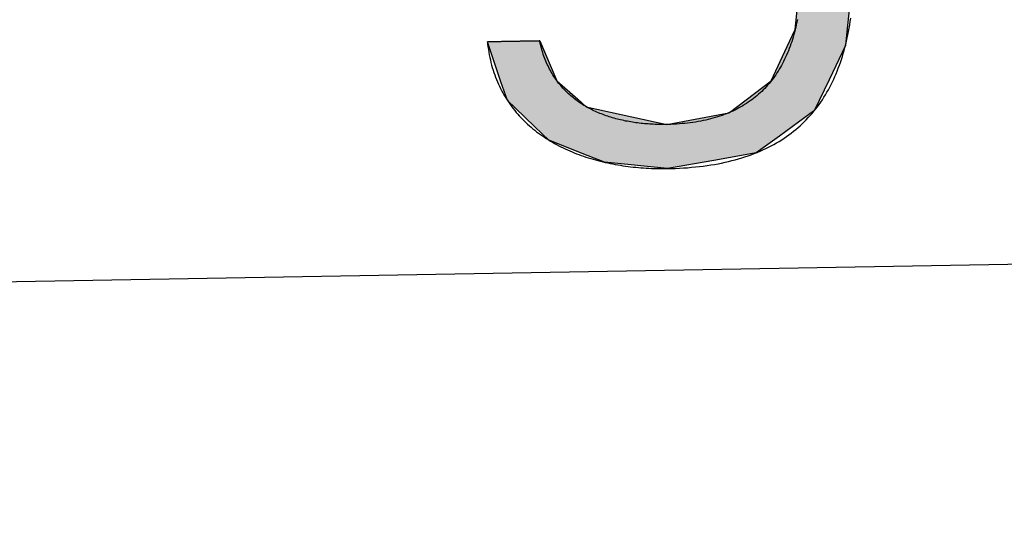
# Model space of a CAD drawing. Extents: x 1073 to 6773, y 5891 to 11716.
# Tile 18 of 45: x 3528 to 3649, y 7998 to 8060. Entities that reach past the tile are written whole.
import ezdxf

# ---------------------------------------------------------------- set-up
doc = ezdxf.new("R2010")
doc.units = 0
doc.layers.get('0').update_dxf_attribs({"linetype": 'CONTINUOUS'})
doc.layers.add('LOGO', color=7, linetype='CONTINUOUS')

# ---------------------------------------------------------------- blocks, each defined once
blk = doc.blocks.new('*U26')
at = {"layer": 'LOGO', "color": 30, "linetype": 'CONTINUOUS'}
for p, q in [((69.862, 7.472), (70.736, 7.654)), ((70.736, 7.654), (71.316, 7.774)), ((71.316, 7.774), (72.103, 7.654)), ((72.103, 7.654), (72.485, 7.472)), ((69.672, 7.326), (69.862, 7.472)), ((72.485, 7.472), (72.791, 7.326)), ((73.747, 7.351), (73.747, 7.555)), ((74.669, 7.555), (74.669, 7.351)), ((69.239, 6.993), (69.672, 7.326)), ((72.791, 7.326), (73.169, 6.993)), ((73.747, 7.256), (73.747, 7.351)), ((74.669, 7.351), (74.669, 7.256)), ((73.747, 6.903), (73.747, 7.256)), ((74.669, 7.256), (74.669, 6.903)), ((69.153, 6.928), (69.239, 6.993)), ((73.169, 6.993), (73.244, 6.928)), ((68.806, 6.661), (69.153, 6.928)), ((70.704, 6.928), (70.07, 6.661)), ((72.161, 6.842), (71.772, 6.928)), ((72.187, 6.836), (72.161, 6.842)), ((72.754, 6.486), (72.187, 6.836)), ((73.244, 6.928), (73.342, 6.842)), ((73.342, 6.842), (73.346, 6.836)), ((73.346, 6.836), (73.568, 6.486)), ((73.747, 6.47), (73.747, 6.903)), ((74.669, 6.903), (74.669, 6.47)), ((68.562, 6.23), (68.792, 6.651)), ((68.792, 6.651), (68.806, 6.661)), ((70.058, 6.651), (69.574, 6.23)), ((70.07, 6.661), (70.058, 6.651)), ((72.956, 6.252), (72.754, 6.486)), ((73.568, 6.486), (73.717, 6.252)), ((73.747, 6.455), (73.747, 6.47)), ((73.747, 6.252), (73.747, 6.455)), ((74.669, 6.47), (74.669, 6.455)), ((74.669, 6.455), (74.669, 6.252)), ((73.185, 5.986), (72.956, 6.252)), ((74.669, 6.252), (74.669, 5.986)), ((68.131, 5.44), (68.562, 6.23)), ((69.574, 6.23), (69.18, 5.44)), ((73.672, 4.703), (73.185, 5.986)), ((74.669, 5.986), (74.669, 4.703)), ((68.065, 5.015), (68.131, 5.44)), ((69.18, 5.44), (68.969, 5.015)), ((67.904, 3.968), (68.065, 5.015)), ((68.969, 5.015), (68.872, 3.968)), ((73.687, 4.085), (73.672, 4.703)), ((74.669, 4.703), (74.669, 4.085)), ((73.708, 3.295), (73.687, 4.085)), ((74.669, 4.085), (74.669, 3.295)), ((67.954, 3.58), (67.904, 3.968)), ((68.872, 3.968), (68.836, 3.58)), ((68.098, 2.453), (67.954, 3.58)), ((68.836, 3.58), (69.115, 2.453)), ((73.273, 2.006), (73.708, 3.295)), ((74.669, 3.295), (74.669, 2.006)), ((68.2, 2.246), (68.098, 2.453)), ((69.115, 2.453), (69.167, 2.246)), ((68.688, 1.253), (68.2, 2.246)), ((69.167, 2.246), (69.986, 1.253)), ((72.961, 1.699), (73.273, 2.006)), ((74.669, 2.006), (74.669, 1.699)), ((72.369, 1.116), (72.901, 1.639)), ((72.901, 1.639), (72.961, 1.699)), ((73.717, 1.639), (73.384, 1.116)), ((73.747, 0.913), (73.747, 1.639)), ((74.669, 1.699), (74.669, 1.639)), ((74.669, 1.639), (74.669, 0.913)), ((68.704, 1.22), (68.688, 1.253)), ((69.029, 0.966), (68.704, 1.22)), ((69.986, 1.253), (70.054, 1.22)), ((70.054, 1.22), (70.586, 0.966)), ((72.054, 1.008), (72.369, 1.116)), ((73.384, 1.116), (73.315, 1.008)), ((69.159, 0.865), (69.029, 0.966)), ((70.586, 0.966), (71.308, 0.865)), ((71.39, 0.865), (71.744, 0.901)), ((71.744, 0.901), (72.054, 1.008)), ((73.195, 0.901), (73.154, 0.865)), ((73.315, 1.008), (73.195, 0.901)), ((73.747, 0.615), (73.747, 0.913)), ((74.669, 0.913), (74.669, 0.615)), ((69.16, 0.864), (69.159, 0.865)), ((69.602, 0.518), (69.16, 0.864)), ((73.153, 0.864), (72.764, 0.518)), ((73.154, 0.865), (73.153, 0.864)), ((73.606, -0.61), (73.747, 0.615)), ((74.669, 0.615), (74.522, -0.61)), ((69.764, 0.391), (69.602, 0.518)), ((70.739, 0.2), (69.764, 0.391)), ((72.494, 0.391), (72.088, 0.2)), ((72.764, 0.518), (72.494, 0.391)), ((71.316, 0.087), (70.739, 0.2)), ((72.088, 0.2), (71.316, 0.087)), ((73.462, -0.904), (73.606, -0.61)), ((74.522, -0.61), (74.486, -0.904)), ((68.409, -1.438), (68.183, -0.733)), ((69.105, -0.733), (69.393, -1.438)), ((73.168, -1.505), (73.462, -0.904)), ((74.486, -0.904), (74.186, -1.505)), ((68.516, -1.769), (68.409, -1.438)), ((69.393, -1.438), (69.755, -1.769)), ((72.422, -2.047), (73.168, -1.505)), ((74.186, -1.505), (73.915, -2.047)), ((68.652, -1.904), (68.516, -1.769)), ((68.992, -2.24), (68.652, -1.904)), ((69.755, -1.769), (69.903, -1.904)), ((69.903, -1.904), (71.316, -2.24)), ((71.316, -2.24), (72.412, -2.054)), ((72.412, -2.054), (72.422, -2.047)), ((73.904, -2.054), (73.636, -2.24)), ((73.915, -2.047), (73.904, -2.054)), ((69.233, -2.479), (68.992, -2.24)), ((73.636, -2.24), (73.295, -2.479)), ((69.922, -2.766), (69.233, -2.479)), ((73.295, -2.479), (72.881, -2.766)), ((70.208, -2.886), (69.922, -2.766)), ((72.881, -2.766), (72.131, -2.886)), ((71.316, -3.017), (70.208, -2.886)), ((72.131, -2.886), (71.316, -3.017))]:
    blk.add_line(p, q, dxfattribs=at)
at = {"layer": 'LOGO', "color": 30, "linetype": 'CONTINUOUS', "extrusion": (0, 0, -1)}
for points in [[(-70.736, 7.654), (-72.485, 7.472), (-69.862, 7.472)], [(-71.316, 7.774), (-72.103, 7.654), (-70.736, 7.654)], [(-70.736, 7.654), (-72.103, 7.654), (-72.485, 7.472)], [(-69.862, 7.472), (-72.791, 7.326), (-69.672, 7.326)], [(-69.862, 7.472), (-72.485, 7.472), (-72.791, 7.326)], [(-73.747, 7.555), (-74.669, 7.351), (-73.747, 7.351)], [(-73.747, 7.555), (-74.669, 7.555), (-74.669, 7.351)], [(-69.672, 7.326), (-73.169, 6.993), (-69.239, 6.993)], [(-69.672, 7.326), (-72.791, 7.326), (-73.169, 6.993)], [(-73.747, 7.351), (-74.669, 7.256), (-73.747, 7.256)], [(-73.747, 7.351), (-74.669, 7.351), (-74.669, 7.256)], [(-73.747, 7.256), (-74.669, 6.903), (-73.747, 6.903)], [(-73.747, 7.256), (-74.669, 7.256), (-74.669, 6.903)], [(-69.239, 6.993), (-70.704, 6.928), (-69.153, 6.928)], [(-69.239, 6.993), (-71.476, 6.993), (-70.704, 6.928)], [(-71.476, 6.993), (-73.244, 6.928), (-71.772, 6.928)], [(-71.476, 6.993), (-73.169, 6.993), (-73.244, 6.928)], [(-69.153, 6.928), (-70.07, 6.661), (-68.806, 6.661)], [(-69.153, 6.928), (-70.704, 6.928), (-70.07, 6.661)], [(-71.772, 6.928), (-73.342, 6.842), (-72.161, 6.842)], [(-71.772, 6.928), (-73.244, 6.928), (-73.342, 6.842)], [(-72.161, 6.842), (-73.346, 6.836), (-72.187, 6.836)], [(-72.161, 6.842), (-73.342, 6.842), (-73.346, 6.836)], [(-72.187, 6.836), (-73.568, 6.486), (-72.754, 6.486)], [(-72.187, 6.836), (-73.346, 6.836), (-73.568, 6.486)], [(-73.747, 6.903), (-74.669, 6.47), (-73.747, 6.47)], [(-73.747, 6.903), (-74.669, 6.903), (-74.669, 6.47)], [(-68.792, 6.651), (-69.574, 6.23), (-68.562, 6.23)], [(-68.806, 6.661), (-70.058, 6.651), (-68.792, 6.651)], [(-68.792, 6.651), (-70.058, 6.651), (-69.574, 6.23)], [(-68.806, 6.661), (-70.07, 6.661), (-70.058, 6.651)], [(-72.754, 6.486), (-73.717, 6.252), (-72.956, 6.252)], [(-72.754, 6.486), (-73.568, 6.486), (-73.717, 6.252)], [(-73.747, 6.47), (-74.669, 6.455), (-73.747, 6.455)], [(-73.747, 6.47), (-74.669, 6.47), (-74.669, 6.455)], [(-73.747, 6.455), (-74.669, 6.252), (-73.747, 6.252)], [(-73.747, 6.455), (-74.669, 6.455), (-74.669, 6.252)], [(-72.956, 6.252), (-74.669, 5.986), (-73.185, 5.986)], [(-72.956, 6.252), (-74.669, 6.252), (-74.669, 5.986)], [(-68.562, 6.23), (-69.18, 5.44), (-68.131, 5.44)], [(-68.562, 6.23), (-69.574, 6.23), (-69.18, 5.44)], [(-73.185, 5.986), (-74.669, 4.703), (-73.672, 4.703)], [(-73.185, 5.986), (-74.669, 5.986), (-74.669, 4.703)], [(-68.131, 5.44), (-68.969, 5.015), (-68.065, 5.015)], [(-68.131, 5.44), (-69.18, 5.44), (-68.969, 5.015)], [(-68.065, 5.015), (-68.872, 3.968), (-67.904, 3.968)], [(-68.065, 5.015), (-68.969, 5.015), (-68.872, 3.968)], [(-73.672, 4.703), (-74.669, 4.085), (-73.687, 4.085)], [(-73.672, 4.703), (-74.669, 4.703), (-74.669, 4.085)], [(-73.687, 4.085), (-74.669, 3.295), (-73.708, 3.295)], [(-73.687, 4.085), (-74.669, 4.085), (-74.669, 3.295)], [(-67.904, 3.968), (-68.836, 3.58), (-67.954, 3.58)], [(-67.904, 3.968), (-68.872, 3.968), (-68.836, 3.58)], [(-67.954, 3.58), (-69.115, 2.453), (-68.098, 2.453)], [(-67.954, 3.58), (-68.836, 3.58), (-69.115, 2.453)], [(-73.708, 3.295), (-74.669, 2.006), (-73.273, 2.006)], [(-73.708, 3.295), (-74.669, 3.295), (-74.669, 2.006)], [(-68.098, 2.453), (-69.167, 2.246), (-68.2, 2.246)], [(-68.098, 2.453), (-69.115, 2.453), (-69.167, 2.246)], [(-68.2, 2.246), (-69.986, 1.253), (-68.688, 1.253)], [(-68.2, 2.246), (-69.167, 2.246), (-69.986, 1.253)], [(-73.273, 2.006), (-74.669, 1.699), (-72.961, 1.699)], [(-73.273, 2.006), (-74.669, 2.006), (-74.669, 1.699)], [(-72.901, 1.639), (-73.384, 1.116), (-72.369, 1.116)], [(-72.961, 1.699), (-74.669, 1.639), (-72.901, 1.639)], [(-72.901, 1.639), (-73.717, 1.639), (-73.384, 1.116)], [(-72.961, 1.699), (-74.669, 1.699), (-74.669, 1.639)], [(-73.747, 1.639), (-74.669, 0.913), (-73.747, 0.913)], [(-73.747, 1.639), (-74.669, 1.639), (-74.669, 0.913)], [(-68.688, 1.253), (-70.054, 1.22), (-68.704, 1.22)], [(-68.688, 1.253), (-69.986, 1.253), (-70.054, 1.22)], [(-68.704, 1.22), (-70.586, 0.966), (-69.029, 0.966)], [(-68.704, 1.22), (-70.054, 1.22), (-70.586, 0.966)], [(-72.369, 1.116), (-73.315, 1.008), (-72.054, 1.008)], [(-72.369, 1.116), (-73.384, 1.116), (-73.315, 1.008)], [(-69.029, 0.966), (-71.308, 0.865), (-69.159, 0.865)], [(-69.029, 0.966), (-70.586, 0.966), (-71.308, 0.865)], [(-71.744, 0.901), (-73.154, 0.865), (-71.39, 0.865)], [(-72.054, 1.008), (-73.195, 0.901), (-71.744, 0.901)], [(-71.744, 0.901), (-73.195, 0.901), (-73.154, 0.865)], [(-72.054, 1.008), (-73.315, 1.008), (-73.195, 0.901)], [(-73.747, 0.913), (-74.669, 0.615), (-73.747, 0.615)], [(-73.747, 0.913), (-74.669, 0.913), (-74.669, 0.615)], [(-69.159, 0.865), (-71.316, 0.864), (-69.16, 0.864)], [(-69.159, 0.865), (-71.308, 0.865), (-71.316, 0.864)], [(-69.16, 0.864), (-72.764, 0.518), (-69.602, 0.518)], [(-69.16, 0.864), (-73.153, 0.864), (-72.764, 0.518)], [(-71.39, 0.865), (-73.153, 0.864), (-71.316, 0.864)], [(-71.39, 0.865), (-73.154, 0.865), (-73.153, 0.864)], [(-73.747, 0.615), (-74.522, -0.61), (-73.606, -0.61)], [(-73.747, 0.615), (-74.669, 0.615), (-74.522, -0.61)], [(-69.602, 0.518), (-72.494, 0.391), (-69.764, 0.391)], [(-69.602, 0.518), (-72.764, 0.518), (-72.494, 0.391)], [(-69.764, 0.391), (-72.088, 0.2), (-70.739, 0.2)], [(-69.764, 0.391), (-72.494, 0.391), (-72.088, 0.2)], [(-70.739, 0.2), (-72.088, 0.2), (-71.316, 0.087)], [(-73.606, -0.61), (-74.486, -0.904), (-73.462, -0.904)], [(-73.606, -0.61), (-74.522, -0.61), (-74.486, -0.904)], [(-68.183, -0.733), (-69.393, -1.438), (-68.409, -1.438)], [(-68.183, -0.733), (-69.105, -0.733), (-69.393, -1.438)], [(-73.462, -0.904), (-74.186, -1.505), (-73.168, -1.505)], [(-73.462, -0.904), (-74.486, -0.904), (-74.186, -1.505)], [(-68.409, -1.438), (-69.755, -1.769), (-68.516, -1.769)], [(-68.409, -1.438), (-69.393, -1.438), (-69.755, -1.769)], [(-73.168, -1.505), (-73.915, -2.047), (-72.422, -2.047)], [(-73.168, -1.505), (-74.186, -1.505), (-73.915, -2.047)], [(-68.516, -1.769), (-69.903, -1.904), (-68.652, -1.904)], [(-68.516, -1.769), (-69.755, -1.769), (-69.903, -1.904)], [(-68.652, -1.904), (-71.316, -2.24), (-68.992, -2.24)], [(-68.652, -1.904), (-69.903, -1.904), (-71.316, -2.24)], [(-72.412, -2.054), (-73.636, -2.24), (-71.316, -2.24)], [(-72.422, -2.047), (-73.904, -2.054), (-72.412, -2.054)], [(-72.412, -2.054), (-73.904, -2.054), (-73.636, -2.24)], [(-72.422, -2.047), (-73.915, -2.047), (-73.904, -2.054)], [(-68.992, -2.24), (-73.295, -2.479), (-69.233, -2.479)], [(-68.992, -2.24), (-73.636, -2.24), (-73.295, -2.479)], [(-69.233, -2.479), (-72.881, -2.766), (-69.922, -2.766)], [(-69.233, -2.479), (-73.295, -2.479), (-72.881, -2.766)], [(-69.922, -2.766), (-72.131, -2.886), (-70.208, -2.886)], [(-69.922, -2.766), (-72.881, -2.766), (-72.131, -2.886)], [(-70.208, -2.886), (-72.131, -2.886), (-71.316, -3.017)]]:
    blk.add_solid(points, dxfattribs=at)
blk = doc.blocks.new('KLAUS')
at = {"layer": 'LOGO'}
blk.add_polyline3d([(73.648, -0.435, 0), (73.638, -0.481, 0), (73.627, -0.525, 0), (73.616, -0.57, 0), (73.605, -0.613, 0), (73.593, -0.656, 0), (73.58, -0.699, 0), (73.567, -0.741, 0), (73.554, -0.782, 0), (73.54, -0.823, 0), (73.525, -0.863, 0), (73.511, -0.903, 0), (73.495, -0.942, 0), (73.479, -0.981, 0), (73.463, -1.019, 0), (73.446, -1.057, 0), (73.428, -1.094, 0), (73.41, -1.13, 0), (73.392, -1.166, 0), (73.373, -1.201, 0), (73.353, -1.236, 0), (73.333, -1.27, 0), (73.312, -1.303, 0), (73.291, -1.336, 0), (73.27, -1.369, 0), (73.248, -1.401, 0), (73.225, -1.432, 0), (73.202, -1.463, 0), (73.178, -1.493, 0), (73.154, -1.522, 0), (73.129, -1.551, 0), (73.103, -1.58, 0), (73.078, -1.607, 0), (73.051, -1.635, 0), (73.024, -1.661, 0), (72.997, -1.687, 0), (72.969, -1.713, 0), (72.94, -1.738, 0), (72.911, -1.762, 0), (72.881, -1.786, 0), (72.851, -1.809, 0), (72.82, -1.831, 0), (72.789, -1.853, 0), (72.757, -1.875, 0), (72.725, -1.895, 0), (72.692, -1.916, 0), (72.658, -1.935, 0), (72.624, -1.954, 0), (72.59, -1.973, 0), (72.554, -1.99, 0), (72.519, -2.008, 0), (72.482, -2.024, 0), (72.445, -2.04, 0), (72.408, -2.055, 0), (72.37, -2.07, 0), (72.331, -2.084, 0), (72.292, -2.098, 0), (72.252, -2.111, 0), (72.212, -2.123, 0), (72.171, -2.135, 0), (72.13, -2.146, 0), (72.088, -2.157, 0), (72.045, -2.166, 0), (72.002, -2.176, 0), (71.958, -2.184, 0), (71.914, -2.192, 0), (71.869, -2.2, 0), (71.823, -2.207, 0), (71.777, -2.213, 0), (71.73, -2.218, 0), (71.683, -2.223, 0), (71.635, -2.228, 0), (71.587, -2.231, 0), (71.538, -2.234, 0), (71.488, -2.237, 0), (71.438, -2.239, 0), (71.387, -2.24, 0), (71.335, -2.24, 0), (71.296, -2.24, 0), (71.265, -2.24, 0), (71.234, -2.24, 0), (71.202, -2.239, 0), (71.171, -2.238, 0), (71.14, -2.236, 0), (71.109, -2.235, 0), (71.078, -2.233, 0), (71.047, -2.231, 0), (71.016, -2.229, 0), (70.985, -2.226, 0), (70.954, -2.223, 0), (70.923, -2.22, 0), (70.893, -2.217, 0), (70.862, -2.213, 0), (70.832, -2.209, 0), (70.801, -2.205, 0), (70.771, -2.2, 0), (70.741, -2.195, 0), (70.711, -2.19, 0), (70.681, -2.185, 0), (70.651, -2.179, 0), (70.622, -2.173, 0), (70.592, -2.167, 0), (70.563, -2.16, 0), (70.534, -2.154, 0), (70.504, -2.146, 0), (70.475, -2.139, 0), (70.447, -2.131, 0), (70.418, -2.123, 0), (70.39, -2.115, 0), (70.361, -2.106, 0), (70.333, -2.097, 0), (70.305, -2.088, 0), (70.278, -2.078, 0), (70.25, -2.068, 0), (70.223, -2.058, 0), (70.196, -2.047, 0), (70.169, -2.036, 0), (70.142, -2.025, 0), (70.115, -2.013, 0), (70.089, -2.002, 0), (70.063, -1.989, 0), (70.037, -1.977, 0), (70.011, -1.964, 0), (69.986, -1.951, 0), (69.961, -1.937, 0), (69.936, -1.923, 0), (69.911, -1.909, 0), (69.887, -1.894, 0), (69.863, -1.879, 0), (69.839, -1.864, 0), (69.815, -1.848, 0), (69.792, -1.832, 0), (69.769, -1.816, 0), (69.746, -1.799, 0), (69.724, -1.782, 0), (69.701, -1.764, 0), (69.68, -1.746, 0), (69.658, -1.728, 0), (69.637, -1.71, 0), (69.616, -1.691, 0), (69.595, -1.671, 0), (69.575, -1.652, 0), (69.555, -1.632, 0), (69.535, -1.611, 0), (69.516, -1.59, 0), (69.497, -1.569, 0), (69.478, -1.547, 0), (69.46, -1.525, 0), (69.442, -1.503, 0), (69.424, -1.48, 0), (69.407, -1.457, 0), (69.39, -1.433, 0), (69.373, -1.41, 0), (69.357, -1.385, 0), (69.341, -1.36, 0), (69.326, -1.335, 0), (69.311, -1.31, 0), (69.296, -1.284, 0), (69.282, -1.257, 0), (69.269, -1.23, 0), (69.255, -1.203, 0), (69.242, -1.175, 0), (69.23, -1.147, 0), (69.217, -1.119, 0), (69.206, -1.09, 0), (69.195, -1.061, 0), (69.184, -1.031, 0), (69.173, -1.001, 0), (69.163, -0.97, 0), (69.154, -0.939, 0), (69.145, -0.907, 0), (69.136, -0.875, 0), (69.128, -0.843, 0), (69.121, -0.81, 0), (69.113, -0.777, 0), (69.107, -0.743, 0), (69.105, -0.733, 0), (69.104, -0.733, 0), (69.103, -0.733, 0), (69.101, -0.733, 0), (69.099, -0.733, 0), (69.096, -0.733, 0), (69.092, -0.733, 0), (69.088, -0.733, 0), (69.084, -0.733, 0), (69.079, -0.733, 0), (69.074, -0.733, 0), (69.068, -0.733, 0), (69.062, -0.733, 0), (69.056, -0.733, 0), (69.049, -0.733, 0), (69.041, -0.733, 0), (69.034, -0.733, 0), (69.025, -0.733, 0), (69.017, -0.733, 0), (69.008, -0.733, 0), (68.999, -0.733, 0), (68.989, -0.733, 0), (68.979, -0.733, 0), (68.969, -0.733, 0), (68.959, -0.733, 0), (68.948, -0.733, 0), (68.937, -0.733, 0), (68.925, -0.733, 0), (68.914, -0.733, 0), (68.902, -0.733, 0), (68.89, -0.733, 0), (68.878, -0.733, 0), (68.865, -0.733, 0), (68.853, -0.733, 0), (68.84, -0.733, 0), (68.827, -0.733, 0), (68.814, -0.733, 0), (68.8, -0.733, 0), (68.787, -0.733, 0), (68.773, -0.733, 0), (68.76, -0.733, 0), (68.746, -0.733, 0), (68.732, -0.733, 0), (68.718, -0.733, 0), (68.704, -0.733, 0), (68.69, -0.733, 0), (68.676, -0.733, 0), (68.662, -0.733, 0), (68.648, -0.733, 0), (68.634, -0.733, 0), (68.62, -0.733, 0), (68.605, -0.733, 0), (68.591, -0.733, 0), (68.577, -0.733, 0), (68.563, -0.733, 0), (68.549, -0.733, 0), (68.536, -0.733, 0), (68.522, -0.733, 0), (68.508, -0.733, 0), (68.495, -0.733, 0), (68.481, -0.733, 0), (68.468, -0.733, 0), (68.455, -0.733, 0), (68.442, -0.733, 0), (68.429, -0.733, 0), (68.417, -0.733, 0), (68.404, -0.733, 0), (68.392, -0.733, 0), (68.38, -0.733, 0), (68.369, -0.733, 0), (68.357, -0.733, 0), (68.346, -0.733, 0), (68.335, -0.733, 0), (68.324, -0.733, 0), (68.314, -0.733, 0), (68.304, -0.733, 0), (68.294, -0.733, 0), (68.285, -0.733, 0), (68.276, -0.733, 0), (68.267, -0.733, 0), (68.258, -0.733, 0), (68.251, -0.733, 0), (68.243, -0.733, 0), (68.236, -0.733, 0), (68.229, -0.733, 0), (68.222, -0.733, 0), (68.216, -0.733, 0), (68.211, -0.733, 0), (68.206, -0.733, 0), (68.201, -0.733, 0), (68.197, -0.733, 0), (68.194, -0.733, 0), (68.19, -0.733, 0), (68.188, -0.733, 0), (68.186, -0.733, 0), (68.184, -0.733, 0), (68.183, -0.733, 0), (68.183, -0.733, 0), (68.186, -0.769, 0), (68.191, -0.818, 0), (68.197, -0.866, 0), (68.204, -0.913, 0), (68.211, -0.96, 0), (68.22, -1.007, 0), (68.229, -1.052, 0), (68.239, -1.097, 0), (68.25, -1.142, 0), (68.261, -1.186, 0), (68.273, -1.229, 0), (68.287, -1.272, 0), (68.3, -1.314, 0), (68.315, -1.356, 0), (68.33, -1.397, 0), (68.346, -1.438, 0), (68.363, -1.478, 0), (68.38, -1.517, 0), (68.399, -1.556, 0), (68.417, -1.595, 0), (68.437, -1.633, 0), (68.457, -1.67, 0), (68.478, -1.706, 0), (68.499, -1.743, 0), (68.522, -1.778, 0), (68.544, -1.813, 0), (68.568, -1.848, 0), (68.592, -1.882, 0), (68.617, -1.915, 0), (68.642, -1.948, 0), (68.668, -1.981, 0), (68.694, -2.012, 0), (68.721, -2.044, 0), (68.749, -2.075, 0), (68.777, -2.105, 0), (68.806, -2.134, 0), (68.835, -2.164, 0), (68.865, -2.192, 0), (68.895, -2.22, 0), (68.926, -2.248, 0), (68.957, -2.275, 0), (68.989, -2.302, 0), (69.021, -2.328, 0), (69.054, -2.353, 0), (69.088, -2.378, 0), (69.121, -2.403, 0), (69.156, -2.427, 0), (69.19, -2.451, 0), (69.225, -2.474, 0), (69.261, -2.496, 0), (69.297, -2.518, 0), (69.333, -2.54, 0), (69.37, -2.561, 0), (69.407, -2.581, 0), (69.445, -2.601, 0), (69.483, -2.621, 0), (69.521, -2.64, 0), (69.56, -2.658, 0), (69.599, -2.676, 0), (69.638, -2.694, 0), (69.678, -2.711, 0), (69.718, -2.727, 0), (69.758, -2.744, 0), (69.799, -2.759, 0), (69.84, -2.774, 0), (69.881, -2.789, 0), (69.923, -2.803, 0), (69.965, -2.817, 0), (70.007, -2.83, 0), (70.049, -2.843, 0), (70.092, -2.855, 0), (70.135, -2.867, 0), (70.178, -2.878, 0), (70.221, -2.889, 0), (70.265, -2.9, 0), (70.309, -2.91, 0), (70.353, -2.919, 0), (70.397, -2.928, 0), (70.441, -2.937, 0), (70.486, -2.945, 0), (70.53, -2.953, 0), (70.575, -2.96, 0), (70.62, -2.967, 0), (70.665, -2.973, 0), (70.711, -2.979, 0), (70.756, -2.985, 0), (70.802, -2.99, 0), (70.847, -2.994, 0), (70.893, -2.999, 0), (70.939, -3.002, 0), (70.984, -3.006, 0), (71.03, -3.008, 0), (71.076, -3.011, 0), (71.123, -3.013, 0), (71.169, -3.014, 0), (71.215, -3.016, 0), (71.261, -3.016, 0), (71.307, -3.017, 0), (71.377, -3.016, 0), (71.451, -3.015, 0), (71.525, -3.013, 0), (71.597, -3.01, 0), (71.669, -3.007, 0), (71.739, -3.002, 0), (71.809, -2.997, 0), (71.877, -2.991, 0), (71.945, -2.984, 0), (72.012, -2.976, 0), (72.077, -2.967, 0), (72.142, -2.957, 0), (72.206, -2.947, 0), (72.269, -2.936, 0), (72.331, -2.924, 0), (72.391, -2.911, 0), (72.451, -2.897, 0), (72.51, -2.883, 0), (72.569, -2.868, 0), (72.626, -2.852, 0), (72.682, -2.835, 0), (72.738, -2.817, 0), (72.792, -2.799, 0), (72.846, -2.78, 0), (72.899, -2.76, 0), (72.951, -2.739, 0), (73.001, -2.717, 0), (73.052, -2.695, 0), (73.101, -2.672, 0), (73.149, -2.648, 0), (73.197, -2.623, 0), (73.243, -2.598, 0), (73.289, -2.572, 0), (73.334, -2.545, 0), (73.378, -2.517, 0), (73.421, -2.489, 0), (73.464, -2.46, 0), (73.505, -2.43, 0), (73.546, -2.399, 0), (73.586, -2.368, 0), (73.625, -2.336, 0), (73.663, -2.303, 0), (73.701, -2.269, 0), (73.738, -2.235, 0), (73.774, -2.2, 0), (73.809, -2.164, 0), (73.843, -2.128, 0), (73.877, -2.09, 0), (73.909, -2.053, 0), (73.942, -2.014, 0), (73.973, -1.975, 0), (74.003, -1.935, 0), (74.033, -1.894, 0), (74.062, -1.853, 0), (74.09, -1.811, 0), (74.118, -1.768, 0), (74.145, -1.724, 0), (74.171, -1.68, 0), (74.196, -1.635, 0), (74.221, -1.59, 0), (74.244, -1.544, 0), (74.268, -1.497, 0), (74.29, -1.45, 0), (74.312, -1.401, 0), (74.333, -1.353, 0), (74.353, -1.303, 0), (74.373, -1.253, 0), (74.392, -1.202, 0), (74.41, -1.151, 0), (74.428, -1.099, 0), (74.445, -1.046, 0), (74.461, -0.993, 0), (74.477, -0.939, 0), (74.492, -0.884, 0), (74.506, -0.829, 0), (74.52, -0.773, 0), (74.533, -0.717, 0), (74.545, -0.66, 0), (74.557, -0.602, 0), (74.568, -0.544, 0), (74.579, -0.485, 0), (74.589, -0.426, 0)], dxfattribs=at)
at = {"layer": 'LOGO', "color": 30, "linetype": 'CONTINUOUS'}
blk.add_blockref('*U26', (0, 0), dxfattribs=at)

msp = doc.modelspace()

# ---------------------------------------------------------------- linework, layer by layer
msp.add_line((4146.36, 8039.16), (1812.77, 7998.42))

# ---------------------------------------------------------------- block references
at = {"xscale": 6.929133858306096, "yscale": 6.929133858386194, "zscale": 6.929133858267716, "rotation": 0.9999999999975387}
msp.add_blockref('KLAUS', (3113, 8054.43), dxfattribs=at)

doc.saveas('drawing.dxf')
